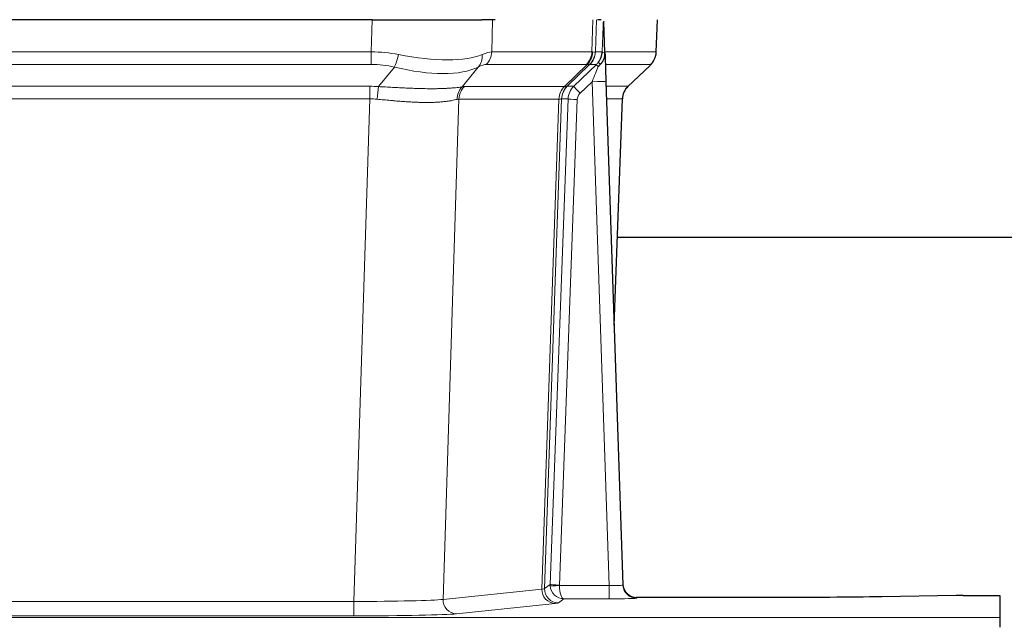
# Model space of a CAD drawing. Header units: inches. Extents: x 0 to 20790, y -12 to 14700.
# Tile 78 of 184: x 2276 to 2490, y 11964 to 12095. Entities that reach past the tile are written whole.
import ezdxf

# ---------------------------------------------------------------- set-up
doc = ezdxf.new("R2010")
doc.units = ezdxf.units.IN
doc.layers.add('1', color=7, linetype='Continuous', true_color=0xffffff)

msp = doc.modelspace()

# ---------------------------------------------------------------- linework, layer by layer
at = {"layer": '1', "color": 2, "linetype": 'Continuous', "lineweight": 25}
for p, q in [((2352.336, 12094.525), (2137.113, 12094.525)), ((2352.336, 12094.525), (2376.195, 12094.525)), ((2379.09, 12094.525), (2376.195, 12094.525)), ((2402.129, 12094.525), (2401.344, 12094.525)), ((2402.936, 12087.364), (2402.709, 12094.094)), ((2414.074, 12087.515), (2414.322, 12094.525)), ((2402.938, 12087.314), (2402.936, 12087.364)), ((2407.924, 12080), (2412.661, 12084.51)), ((2403.146, 12081.046), (2406.834, 11971.67)), ((2404.934, 12028.022), (2406.713, 12077.295)), ((2573.835, 12047.153), (2405.68, 12047.153)), ((2406.834, 11971.67), (2406.842, 11971.536)), ((2439.725, 11968.904), (2409.822, 11968.904)), ((2479.269, 11969.313), (2463.104, 11969.068)), ((2480.767, 11969.323), (2488.725, 11969.323)), ((2488.725, 11969.323), (2488.725, 11964.55)), ((2488.725, 11964.55), (2488.725, 11962.481))]:
    msp.add_line(p, q, dxfattribs=at)
at = {"layer": '1', "color": 110, "linetype": 'Continuous', "lineweight": 13}
for p, q in [((2352.146, 12087.531), (2352.336, 12094.525)), ((2378.518, 12094.525), (2378.328, 12087.531)), ((2400.075, 12087.531), (2400.318, 12094.525)), ((2401.103, 12094.525), (2400.86, 12087.531)), ((2414.058, 12087.531), (2414.306, 12094.525)), ((2137.304, 12087.531), (2352.146, 12087.531)), ((2352.146, 12084.793), (2352.146, 12087.531)), ((2378.328, 12087.531), (2400.075, 12087.531)), ((2400.86, 12087.531), (2402.321, 12087.531)), ((2402.93, 12087.531), (2414.058, 12087.531)), ((2352.146, 12084.793), (2137.304, 12084.793)), ((2353.716, 12079.966), (2357.17, 12084.234)), ((2375.368, 12084.234), (2371.875, 12079.917)), ((2398.892, 12084.793), (2377.145, 12084.793)), ((2394.112, 12079.984), (2399.058, 12084.781)), ((2399.604, 12084.781), (2394.712, 12080.037)), ((2396.149, 12080.043), (2401.077, 12084.793)), ((2401.077, 12084.793), (2399.642, 12084.793)), ((2412.84, 12084.793), (2403.02, 12084.793)), ((2407.932, 12080.02), (2412.745, 12084.601)), ((2137.646, 12080.042), (2351.804, 12080.042)), ((2351.804, 12077.305), (2351.804, 12080.042)), ((2372.378, 12079.984), (2394.112, 12079.984)), ((2394.737, 12080.043), (2396.149, 12080.043)), ((2400.147, 12081.05), (2397.538, 12078.535)), ((2403.841, 11971.509), (2400.147, 12081.05)), ((2403.179, 12080.043), (2407.919, 12080.043)), ((2351.804, 12077.305), (2137.646, 12077.305)), ((2348.33, 11968.019), (2351.804, 12077.305)), ((2371.196, 12077.264), (2367.738, 11968.488)), ((2392.93, 12077.264), (2371.196, 12077.264)), ((2389.224, 11970.735), (2392.936, 12077.264)), ((2393.519, 12077.308), (2389.809, 11970.848)), ((2391.038, 11971.745), (2394.929, 12077.308)), ((2396.926, 12077.167), (2393.035, 11971.604)), ((2394.929, 12077.308), (2393.519, 12077.308)), ((2406.701, 12077.308), (2403.272, 12077.308)), ((2404.928, 12028.195), (2406.701, 12077.308)), ((2367.738, 11968.488), (2389.224, 11970.735)), ((2389.809, 11970.848), (2391.038, 11971.745)), ((2393.036, 11971.509), (2403.841, 11971.509)), ((2403.841, 11971.509), (2403.841, 11968.614)), ((2393.999, 11968.614), (2392.805, 11967.742)), ((2403.841, 11968.614), (2393.999, 11968.614)), ((2409.822, 11968.904), (2409.832, 11968.772)), ((2141.12, 11968.019), (2348.33, 11968.019)), ((2348.33, 11968.019), (2348.33, 11964.915)), ((2392.132, 11967.618), (2370.647, 11965.371)), ((2000.725, 11964.55), (2488.725, 11964.55)), ((2348.33, 11964.915), (2141.12, 11964.915))]:
    msp.add_line(p, q, dxfattribs=at)
for centre, major_axis, ratio, start_param, end_param in [((2351.496, 12064.67), (26.983, 1.545), 0.8452785, 1.2775604, 1.4983912), ((2357.17, 12087.112), (-0.881, -3.902), 0.2224052, 0.7930597, 1.5799958), ((2352.399, 12097.76), (-26.677, 8.186), 0.3267204, 1.882912, 2.7667489), ((2372.672, 12087.112), (1.736, -3.604), 0.8689501, 0.3464596, 1.1333957), ((2351.496, 12064.67), (27.492, 22.639), 0.1155218, 0.1441436, 0.3649744), ((2374.449, 12087.67), (0, -4), 0.9702957, 0.7679449, 1.5358897), ((2396.196, 12087.67), (0, -4), 0.9702957, 0.7679449, 1.5358897), ((2396.362, 12087.658), (-0.603, -3.954), 0.9772749, 0.9153799, 1.6837369), ((2396.827, 12087.658), (1.703, -3.619), 0.9971774, 0.3287851, 1.0971421), ((2396.865, 12087.67), (0, -4), 0.9993908, 0.7679449, 1.5358897), ((2373.065, 12064.67), (27.661, 22.629), 0.1172121, 0.1096858, 0.141666), ((2374.216, 12097.76), (-26.658, 10.191), 0.0473724, 2.9456198, 3.0909709), ((2373.065, 12064.67), (27.808, 22.856), 0.0163197, 0.0204946, 0.0524747), ((2404.319, 12087.461), (-1.999, 0.077), 0.1036431, 0.0350743, 0.8106069), ((2410.063, 12087.67), (0, 4), 0.9993908, 3.9095375, 4.6774824), ((2351.496, 12061.793), (16.721, 16.271), 0.9721633, 0.5640914, 0.7849223), ((2352.399, 12097.76), (-25.873, 10.634), 0.4068526, 1.919368, 2.8032049), ((2354.192, 12061.793), (23.46, 22.829), 0.1194803, 0.122173, 0.3430038), ((2375.761, 12061.793), (23.636, 22.829), 0.1185164, 0.0901184, 0.1220986), ((2374.216, 12097.76), (-25.449, 12.923), 0.0600246, 2.9512599, 3.096611), ((2375.842, 12061.793), (23.81, 22.997), 0.0168486, 0.0174429, 0.049423), ((2400.147, 12081.12), (1.856, 4.567), 0.0053314, 4.6992705, 5.4949999), ((2402.465, 12083.354), (1.388, -1.44), 0.0242285, 3.1658454, 3.9417885), ((2398.3, 12087.67), (3.533, 1.889), 0.9978057, 4.9883771, 5.1348774), ((2403.052, 12084.009), (1.583, -1.222), 0.0276319, 3.169255, 3.9405385), ((2389.025, 12061.793), (23.826, 22.996), 0.016839, 6.1714068, 6.3006297), ((2351.014, 12056.042), (17.528, 16.98), 0.9676454, 0.704997, 0.7848446), ((2353.716, 12077.089), (0.32, 3.987), 0.0824896, 0.7712526, 1.5399639), ((2374.571, 12077.039), (-0.926, 3.891), 0.9457602, 0.5436933, 1.3082514), ((2375.074, 12077.107), (0, 4), 0.9702957, 0.7679449, 1.5315264), ((2348.313, 12055.875), (24.592, 23.931), 0.1189226, 0.1216051, 0.196623), ((2396.809, 12077.107), (0, 4), 0.9702957, 0.7679449, 1.5315264), ((2396.814, 12077.107), (-0.019, 4), 0.9702844, 0.7633847, 1.5270253), ((2397.489, 12077.16), (-1.442, 3.731), 0.998056, 0.3995344, 1.1665625), ((2397.514, 12077.166), (0, 4), 0.9993908, 0.7679449, 1.5351916), ((2369.901, 12056.026), (24.848, 24.014), 0.016851, 0.0174345, 0.0398879), ((2398.926, 12077.166), (2.83, 2.828), 0.9993905, 1.5533429, 2.3205896), ((2397.538, 12078.604), (1.388, -1.44), 0.0242285, 3.1658454, 4.7375178), ((2400.147, 12080.945), (2.998, 0.101), 0.0348797, 6.2820091, 7.8528054), ((2410.696, 12077.166), (0, -4), 0.9993908, 3.9095375, 4.6767843), ((2383.051, 12056.026), (24.879, 24.014), 0.016827, 6.2565923, 6.3006169), ((2398.926, 12077.096), (1.703, 1.052), 0.998638, 1.7848012, 2.5520479), ((2351.014, 12053.165), (2.819, 24.028), 0.8253154, 0.0219437, 0.1017912), ((2351.009, 12052.998), (20.559, 24.143), 0.1188179, 0.0965282, 0.1715462), ((2372.677, 12053.148), (20.849, 24.157), 0.0182435, 0.0122067, 0.0346597), ((2396.926, 12077.237), (1.999, -0.074), 0.0348758, 3.1764983, 4.7136745), ((2385.828, 12053.148), (20.882, 24.158), 0.0154016, 6.2548756, 6.2989002), ((2392.132, 11970.617), (0.312, -2.984), 0.969741, 4.5720353, 6.175756), ((2369.806, 11970.763), (20.016, 0.105), 0.0266879, 6.037898, 6.2472222), ((2392.805, 11970.741), (1.769, -2.423), 0.9990158, 4.0464368, 5.6519121), ((2394.035, 11971.64), (0.383, 2.976), 0.9995818, 1.6634567, 1.7592222), ((2393.035, 11971.674), (1.999, -0.074), 0.0348758, 3.1764983, 4.7136745), ((2393.036, 11971.578), (-1.997, -0.118), 0.0348391, 0.0373692, 1.5687431), ((2393.999, 11971.613), (-0.98, 2.84), 0.9849493, 1.294853, 2.8045628), ((2394.035, 11971.57), (0.606, 0.798), 0.9977276, 2.1839457, 2.2797112), ((2393.999, 11971.613), (-0.028, 3), 0.3214645, 1.6026847, 3.1123946), ((2403.829, 11971.771), (-3.005, 0.103), 0.0869619, 1.577888, 3.1486843), ((2409.832, 11971.771), (-2.991, -0.235), 0.9996552, 0.0000105, 1.4923863), ((2403.829, 11968.772), (-6.003, 0), 0.0262109, 1.5728579, 3.1436542), ((2348.323, 11968.516), (20.013, 0.095), 0.0248544, 4.7125895, 6.0379715), ((2370.647, 11968.37), (0.312, -2.984), 0.969741, 4.5720353, 6.175756), ((2369.806, 11967.764), (23.014, 0), 0.0261612, 6.0380559, 6.2473801), ((2348.323, 11965.517), (-23.012, 0), 0.0261647, 1.5710736, 2.8964556)]:
    msp.add_ellipse(centre, major_axis=major_axis, ratio=ratio, start_param=start_param, end_param=end_param, dxfattribs=at)
at = {"layer": '1', "color": 2, "linetype": 'Continuous', "lineweight": 25}
for centre, major_axis, ratio, start_param, end_param in [((2403.146, 12081.221), (-0.227, 6.726), 0.0008736, 0.4374328, 1.5967123), ((2409.968, 12087.478), (3.174, -2.434), 0.9869112, 6.1322815, 6.2830018), ((2410.709, 12077.142), (-3.886, 0.947), 0.998973, 5.7186048, 6.4862172), ((2409.822, 11971.908), (-0.15, 3), 0.998739, 1.5545356, 3.0917055), ((2480.77, 11969.245), (-3, 0), 0.0262223, 4.7133912, 5.2365954)]:
    msp.add_ellipse(centre, major_axis=major_axis, ratio=ratio, start_param=start_param, end_param=end_param, dxfattribs=at)
at = {"layer": '1', "color": 110, "linetype": 'Continuous', "lineweight": 13}
for points, knots in [([(2402.321, 12087.531), (2402.343, 12088.083), (2402.364, 12088.634), (2402.407, 12089.737), (2402.429, 12090.287), (2402.462, 12091.112), (2402.473, 12091.387), (2402.495, 12091.936), (2402.506, 12092.21), (2402.528, 12092.757), (2402.539, 12093.03), (2402.556, 12093.438), (2402.562, 12093.574), (2402.574, 12093.846), (2402.579, 12093.981), (2402.585, 12094.116)], [0, 0, 0, 0, 0.25, 0.25, 0.5, 0.5, 0.625, 0.625, 0.75, 0.75, 0.875, 0.875, 0.9375, 0.9375, 1, 1, 1, 1]), ([(2353.716, 12079.966), (2354.234, 12079.943), (2354.75, 12079.918), (2355.775, 12079.867), (2356.285, 12079.841), (2356.919, 12079.808), (2357.046, 12079.801), (2357.299, 12079.788), (2357.425, 12079.782), (2357.802, 12079.762), (2358.051, 12079.75), (2358.793, 12079.713), (2359.28, 12079.689), (2360.239, 12079.646), (2360.711, 12079.626), (2361.639, 12079.591), (2362.096, 12079.575), (2362.77, 12079.556), (2362.992, 12079.551), (2363.323, 12079.543), (2363.433, 12079.541), (2363.597, 12079.538), (2363.652, 12079.537), (2363.76, 12079.535), (2364.247, 12079.527), (2364.715, 12079.522), (2365.521, 12079.521), (2366.298, 12079.525), (2367.021, 12079.541), (2367.717, 12079.563), (2368.051, 12079.576), (2368.451, 12079.596), (2368.53, 12079.6), (2368.687, 12079.609), (2368.764, 12079.613), (2368.993, 12079.627), (2369.141, 12079.636), (2369.571, 12079.666), (2369.839, 12079.688), (2370.341, 12079.733), (2370.574, 12079.757), (2371.005, 12079.804), (2371.204, 12079.828), (2371.566, 12079.874), (2371.729, 12079.896), (2371.875, 12079.917)], [0, 0, 0, 0, 0.0625, 0.0625, 0.125, 0.125, 0.140625, 0.140625, 0.15625, 0.15625, 0.1875, 0.1875, 0.25, 0.25, 0.3125, 0.3125, 0.375, 0.375, 0.40625, 0.40625, 0.421875, 0.421875, 0.4296875, 0.4296875, 0.4375, 0.5, 0.5, 0.5625, 0.625, 0.625, 0.6875, 0.6875, 0.703125, 0.703125, 0.71875, 0.71875, 0.75, 0.75, 0.8125, 0.8125, 0.875, 0.875, 0.9375, 0.9375, 1, 1, 1, 1]), ([(2370.777, 12077.204), (2370.621, 12077.162), (2370.449, 12077.118), (2370.074, 12077.033), (2369.87, 12076.99), (2369.432, 12076.908), (2369.198, 12076.869), (2368.698, 12076.794), (2368.432, 12076.759), (2368.01, 12076.711), (2367.865, 12076.696), (2367.642, 12076.674), (2367.567, 12076.667), (2367.414, 12076.653), (2367.338, 12076.647), (2366.949, 12076.615), (2366.626, 12076.594), (2365.956, 12076.56), (2365.262, 12076.534), (2364.521, 12076.526), (2363.756, 12076.527), (2363.361, 12076.532), (2362.903, 12076.543), (2362.852, 12076.544), (2362.749, 12076.547), (2362.698, 12076.548), (2362.543, 12076.553), (2362.232, 12076.562), (2361.917, 12076.574), (2361.282, 12076.602), (2360.852, 12076.624), (2359.977, 12076.676), (2359.533, 12076.706), (2358.632, 12076.772), (2358.174, 12076.808), (2357.477, 12076.867), (2357.243, 12076.887), (2356.889, 12076.918), (2356.77, 12076.928), (2356.533, 12076.949), (2356.414, 12076.96), (2355.817, 12077.014), (2355.337, 12077.059), (2354.372, 12077.148), (2353.886, 12077.194), (2353.397, 12077.238)], [0, 0, 0, 0, 0.0625, 0.0625, 0.125, 0.125, 0.1875, 0.1875, 0.25, 0.25, 0.28125, 0.28125, 0.296875, 0.296875, 0.3125, 0.3125, 0.375, 0.375, 0.4375, 0.5, 0.5, 0.5625, 0.5625, 0.5703125, 0.5703125, 0.578125, 0.578125, 0.59375, 0.625, 0.625, 0.6875, 0.6875, 0.75, 0.75, 0.8125, 0.8125, 0.84375, 0.84375, 0.859375, 0.859375, 0.875, 0.875, 0.9375, 0.9375, 1, 1, 1, 1]), ([(2393.499, 12077.304), (2393.462, 12077.29), (2393.397, 12077.279), (2393.21, 12077.266), (2393.087, 12077.263), (2392.936, 12077.264)], [0, 0, 0, 0, 0.5, 0.5, 1, 1, 1, 1])]:
    msp.add_open_spline(points, degree=3, knots=knots, dxfattribs=at)
at = {"layer": '1', "color": 2, "linetype": 'Continuous', "lineweight": 25}
msp.add_open_spline([(2402.585, 12094.116), (2402.589, 12094.112), (2402.614, 12094.105), (2402.672, 12094.098), (2402.709, 12094.094)], degree=3, dxfattribs=at)
for points, knots in [([(2401.468, 12085.229), (2401.485, 12085.251), (2401.501, 12085.273), (2401.534, 12085.316), (2401.55, 12085.338), (2401.597, 12085.404), (2401.627, 12085.448), (2401.714, 12085.581), (2401.768, 12085.671), (2401.869, 12085.852), (2401.915, 12085.944), (2401.98, 12086.084), (2402, 12086.131), (2402.04, 12086.226), (2402.058, 12086.273), (2402.111, 12086.416), (2402.143, 12086.512), (2402.199, 12086.707), (2402.224, 12086.805), (2402.265, 12087.005), (2402.282, 12087.107), (2402.302, 12087.263), (2402.307, 12087.316), (2402.316, 12087.423), (2402.319, 12087.477), (2402.321, 12087.531)], [0, 0, 0, 0, 0.03125, 0.03125, 0.0625, 0.0625, 0.125, 0.125, 0.25, 0.25, 0.375, 0.375, 0.4375, 0.4375, 0.5, 0.5, 0.625, 0.625, 0.75, 0.75, 0.875, 0.875, 0.9375, 0.9375, 1, 1, 1, 1]), ([(2401.923, 12084.83), (2401.942, 12084.854), (2401.962, 12084.876), (2402.002, 12084.92), (2402.023, 12084.941), (2402.063, 12084.983), (2402.083, 12085.004), (2402.122, 12085.045), (2402.142, 12085.066), (2402.2, 12085.129), (2402.237, 12085.171), (2402.309, 12085.258), (2402.344, 12085.302), (2402.411, 12085.392), (2402.443, 12085.438), (2402.489, 12085.51), (2402.504, 12085.534), (2402.534, 12085.582), (2402.548, 12085.607), (2402.618, 12085.731), (2402.667, 12085.833), (2402.753, 12086.044), (2402.79, 12086.152), (2402.829, 12086.292), (2402.836, 12086.32), (2402.85, 12086.377), (2402.857, 12086.405), (2402.875, 12086.491), (2402.886, 12086.549), (2402.914, 12086.722), (2402.939, 12086.955), (2402.942, 12087.193), (2402.938, 12087.314)], [0, 0, 0, 0, 0.03125, 0.03125, 0.0625, 0.0625, 0.09375, 0.09375, 0.125, 0.125, 0.1875, 0.1875, 0.25, 0.25, 0.3125, 0.3125, 0.34375, 0.34375, 0.375, 0.375, 0.5, 0.5, 0.625, 0.625, 0.65625, 0.65625, 0.6875, 0.6875, 0.75, 0.75, 0.875, 1, 1, 1, 1]), ([(2413.142, 12085.044), (2413.2, 12085.112), (2413.327, 12085.295), (2413.577, 12085.677), (2413.882, 12086.359), (2414.088, 12087.01), (2414.056, 12087.423), (2414.051, 12087.478)], [0, 0, 0, 0, 0.2255282, 0.4356233, 0.6511466, 0.9537437, 1, 1, 1, 1]), ([(2401.473, 12084.333), (2401.513, 12084.372), (2401.552, 12084.412), (2401.629, 12084.493), (2401.667, 12084.534), (2401.78, 12084.658), (2401.853, 12084.743), (2401.923, 12084.83)], [0, 0, 0, 0, 0.25, 0.25, 0.5, 0.5, 1, 1, 1, 1]), ([(2463.104, 11969.068), (2459.571, 11969.015), (2455.769, 11968.973), (2447.886, 11968.918), (2443.806, 11968.904), (2439.725, 11968.904)], [0, 0, 0, 0, 0.5, 0.5, 1, 1, 1, 1])]:
    msp.add_open_spline(points, degree=3, knots=knots, dxfattribs=at)
at = {"layer": '1', "color": 110, "linetype": 'Continuous', "lineweight": 13}
for points, weights in [([(2394.112, 12079.984), (2394.115, 12079.984), (2394.118, 12079.985)], [0.499999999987, 0.500000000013, 0.499999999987]), ([(2392.936, 12077.264), (2392.933, 12077.264), (2392.93, 12077.264)], [0.500000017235, 0.499999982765, 0.500000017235])]:
    msp.add_rational_spline(points, weights, degree=2, dxfattribs=at)
msp.add_open_spline([(2394.118, 12079.985), (2394.281, 12079.99), (2394.543, 12080.005), (2394.677, 12080.025), (2394.712, 12080.037)], degree=3, dxfattribs=at)

doc.saveas('drawing.dxf')
